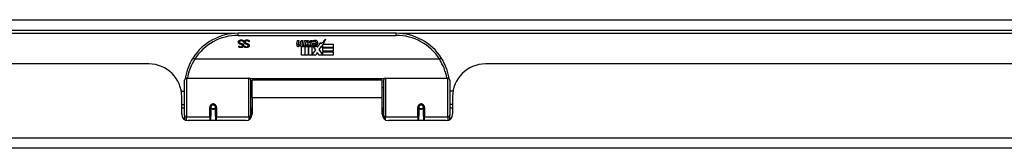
# Model space of a CAD drawing. Header units: inches. Extents: x 14 to 324, y 28 to 153.
# Tile 9 of 91: x 32.42 to 41.74, y 28.39 to 29.61. Entities that reach past the tile are written whole.
import ezdxf

# ---------------------------------------------------------------- set-up
doc = ezdxf.new("R2010")
doc.units = ezdxf.units.IN
doc.header["$MEASUREMENT"] = 0
doc.layers.add('Visible Edges(ANSI)', color=7, linetype='Continuous', lineweight=25)
doc.layers.add('Visible Tangent Edges(ANSI)', color=7, linetype='Continuous', lineweight=25)

msp = doc.modelspace()

# ---------------------------------------------------------------- linework, layer by layer
at = {"layer": 'Visible Edges(ANSI)'}
for p, q in [((13.8823, 29.5091), (73.6843, 29.5091)), ((35.9808, 29.4791), (34.4848, 29.4791)), ((34.4905, 29.3589), (34.4912, 29.3589)), ((34.4905, 29.3477), (34.4905, 29.3589)), ((34.5359, 29.3991), (34.5353, 29.3991)), ((34.5359, 29.411), (34.5359, 29.3991)), ((34.5448, 29.3589), (34.5455, 29.3589)), ((34.5448, 29.3477), (34.5448, 29.3589)), ((34.5902, 29.3991), (34.5895, 29.3991)), ((34.5902, 29.411), (34.5902, 29.3991)), ((35.0402, 29.3762), (35.0468, 29.4104)), ((35.0468, 29.4104), (35.06, 29.4104)), ((35.06, 29.4104), (35.0539, 29.3759)), ((35.0764, 29.3879), (35.0804, 29.4104)), ((35.0804, 29.4104), (35.0936, 29.4104)), ((35.0855, 29.2721), (35.0855, 29.3516)), ((35.0936, 29.4104), (35.0875, 29.3759)), ((35.1034, 29.3591), (35.1029, 29.353)), ((35.1029, 29.353), (35.1152, 29.353)), ((35.1073, 29.3654), (35.1044, 29.3654)), ((35.1065, 29.3558), (35.1073, 29.3654)), ((35.1179, 29.3558), (35.1065, 29.3558)), ((35.1103, 29.3879), (35.1143, 29.4104)), ((35.1143, 29.4104), (35.1275, 29.4104)), ((35.1152, 29.353), (35.1152, 29.2721)), ((35.1275, 29.4104), (35.1179, 29.3558)), ((35.1194, 29.353), (35.1416, 29.353)), ((35.1194, 29.2721), (35.1194, 29.353)), ((35.1236, 29.3558), (35.1479, 29.3824)), ((35.14, 29.3558), (35.1236, 29.3558)), ((35.1344, 29.4104), (35.1506, 29.4104)), ((35.1479, 29.3824), (35.1344, 29.4104)), ((35.1533, 29.3742), (35.14, 29.3558)), ((35.1416, 29.353), (35.1491, 29.3633)), ((35.1491, 29.3633), (35.1491, 29.2721)), ((35.1506, 29.4104), (35.1581, 29.3909)), ((35.1554, 29.3742), (35.1533, 29.3742)), ((35.1533, 29.3707), (35.1608, 29.353)), ((35.1533, 29.2721), (35.1533, 29.3707)), ((35.1632, 29.3558), (35.1554, 29.3742)), ((35.1581, 29.3909), (35.1605, 29.3909)), ((35.1605, 29.3909), (35.174, 29.4104)), ((35.1608, 29.353), (35.1833, 29.353)), ((35.1794, 29.3558), (35.1632, 29.3558)), ((35.1902, 29.4104), (35.1656, 29.3825)), ((35.1656, 29.3825), (35.1794, 29.3558)), ((35.174, 29.4104), (35.1902, 29.4104)), ((35.1833, 29.353), (35.1833, 29.2734)), ((35.189, 29.3867), (35.2256, 29.3867)), ((35.1956, 29.3987), (35.1956, 29.4077)), ((35.2199, 29.3224), (35.1992, 29.3522)), ((35.2241, 29.3777), (35.2001, 29.3777)), ((35.2292, 29.3603), (35.2361, 29.3488)), ((35.2361, 29.3488), (35.2675, 29.3928)), ((35.2696, 29.3545), (35.2499, 29.3264)), ((35.2675, 29.3928), (35.2695, 29.3786)), ((35.2695, 29.3786), (35.3134, 29.4248)), ((35.2715, 29.3444), (35.2696, 29.3545)), ((35.2868, 29.3738), (35.2715, 29.3444)), ((35.2868, 29.345), (35.2868, 29.3738)), ((35.3134, 29.4248), (35.2885, 29.3771)), ((35.2885, 29.3771), (35.3855, 29.3771)), ((35.3855, 29.3771), (35.3855, 29.345)), ((35.1152, 29.2721), (35.0855, 29.2721)), ((35.1491, 29.2721), (35.1194, 29.2721)), ((35.2202, 29.2721), (35.1533, 29.2721)), ((35.1833, 29.2734), (35.2199, 29.3224)), ((35.2341, 29.2983), (35.2202, 29.2721)), ((35.2517, 29.2721), (35.2341, 29.2983)), ((35.2499, 29.3264), (35.2868, 29.2728)), ((35.3855, 29.2721), (35.2517, 29.2721)), ((35.3855, 29.345), (35.2868, 29.345)), ((35.2868, 29.3405), (35.3855, 29.3405)), ((35.2868, 29.3084), (35.2868, 29.3405)), ((35.3855, 29.3084), (35.2868, 29.3084)), ((35.2868, 29.3042), (35.3855, 29.3042)), ((35.2868, 29.2728), (35.2868, 29.3042)), ((35.3855, 29.3405), (35.3855, 29.3084)), ((35.3855, 29.3042), (35.3855, 29.2721)), ((33.6398, 29.1896), (19.7248, 29.1896)), ((36.3897, 29.2335), (34.0759, 29.2335)), ((50.7408, 29.1896), (36.8258, 29.1896)), ((33.9779, 28.7045), (33.9779, 29.0344)), ((33.9976, 29.0541), (34.5871, 29.0541)), ((34.6029, 29.0384), (34.6029, 28.7007)), ((34.6173, 28.8666), (34.6173, 29.0346)), ((35.8483, 29.0346), (34.6173, 29.0346)), ((35.8483, 28.8666), (35.8483, 29.0346)), ((35.8627, 28.7007), (35.8627, 29.0384)), ((35.8785, 29.0541), (36.468, 29.0541)), ((36.4877, 29.0344), (36.4877, 28.7045)), ((33.9474, 28.9296), (33.9779, 28.9296)), ((34.6029, 28.9621), (34.6173, 28.9621)), ((35.8627, 28.9621), (35.8483, 28.9621)), ((36.5182, 28.9296), (36.4877, 28.9296)), ((33.9518, 28.7117), (33.9518, 28.8776)), ((33.9518, 28.8036), (33.9779, 28.8036)), ((34.6173, 28.8666), (34.6173, 28.7117)), ((35.8483, 28.7117), (35.8483, 28.8666)), ((36.5138, 28.8036), (36.4877, 28.8036)), ((36.5138, 28.8776), (36.5138, 28.7117)), ((33.9779, 28.7701), (33.9518, 28.7701)), ((33.9779, 28.7045), (33.9779, 28.6627)), ((34.2269, 28.782), (34.2269, 28.695)), ((34.229, 28.7796), (34.227, 28.7796)), ((34.2273, 28.7863), (34.2293, 28.7859)), ((34.2289, 28.786), (34.2289, 28.782)), ((34.2328, 28.7701), (34.2304, 28.7701)), ((34.2667, 28.7701), (34.2643, 28.7701)), ((34.2678, 28.7779), (34.2702, 28.7774)), ((34.2702, 28.695), (34.2702, 28.782)), ((34.6029, 28.7711), (34.6173, 28.7711)), ((34.6029, 28.673), (34.6029, 28.7007)), ((35.8627, 28.7711), (35.8483, 28.7711)), ((35.8627, 28.7007), (35.8627, 28.673)), ((36.1954, 28.782), (36.1954, 28.695)), ((36.1978, 28.7779), (36.1954, 28.7774)), ((36.2013, 28.7701), (36.1989, 28.7701)), ((36.2352, 28.7701), (36.2328, 28.7701)), ((36.2383, 28.7863), (36.2363, 28.7859)), ((36.2366, 28.7796), (36.2386, 28.7796)), ((36.2367, 28.782), (36.2367, 28.786)), ((36.2387, 28.695), (36.2387, 28.782)), ((36.5138, 28.7701), (36.4877, 28.7701)), ((36.4877, 28.6627), (36.4877, 28.7045)), ((34.5583, 28.6526), (34.0109, 28.6526)), ((34.2269, 28.6526), (34.2269, 28.695)), ((34.2702, 28.695), (34.2702, 28.6526)), ((36.4548, 28.6526), (35.9074, 28.6526)), ((36.1954, 28.6526), (36.1954, 28.695)), ((36.2387, 28.695), (36.2387, 28.6526)), ((73.5858, 28.3896), (13.9808, 28.3896))]:
    msp.add_line(p, q, dxfattribs=at)
at = {"layer": 'Visible Edges(ANSI)', "flags": 128}
for points in [[(34.4878, 29.395), (34.4878, 29.3957), (34.4878, 29.3964), (34.4879, 29.3971), (34.488, 29.3978), (34.4881, 29.3985), (34.4882, 29.3991), (34.4883, 29.3998), (34.4885, 29.4005), (34.4887, 29.4012), (34.4889, 29.4019), (34.4892, 29.4025), (34.4895, 29.4032), (34.4898, 29.4039), (34.4901, 29.4045), (34.4904, 29.4051), (34.4907, 29.4058), (34.4911, 29.4064), (34.4915, 29.4069), (34.4919, 29.4075), (34.4923, 29.408), (34.4928, 29.4086), (34.4932, 29.4091), (34.4937, 29.4096), (34.4942, 29.41)], [(34.5018, 29.3771), (34.5006, 29.3775), (34.4995, 29.3779), (34.4984, 29.3784), (34.4974, 29.3789), (34.4964, 29.3794), (34.4955, 29.3799), (34.4947, 29.3805), (34.4938, 29.3811), (34.4931, 29.3818), (34.4924, 29.3824), (34.4917, 29.3832), (34.4912, 29.3839), (34.4906, 29.3847), (34.4901, 29.3854), (34.4897, 29.3863), (34.4893, 29.3871), (34.4889, 29.388), (34.4886, 29.3889), (34.4884, 29.3899), (34.4881, 29.3908), (34.488, 29.3918), (34.4879, 29.3929), (34.4878, 29.3939), (34.4878, 29.395)], [(34.4912, 29.3589), (34.4918, 29.3584), (34.4924, 29.3579), (34.493, 29.3574), (34.4937, 29.357), (34.4944, 29.3565), (34.4951, 29.356), (34.4958, 29.3556), (34.4966, 29.3552), (34.4974, 29.3547), (34.4982, 29.3543), (34.499, 29.3539), (34.4999, 29.3535), (34.5008, 29.3532), (34.5017, 29.3528), (34.5026, 29.3525), (34.5035, 29.3523), (34.5044, 29.352), (34.5053, 29.3518), (34.5062, 29.3516), (34.5072, 29.3515), (34.5081, 29.3514), (34.509, 29.3513), (34.51, 29.3513), (34.511, 29.3512)], [(34.4942, 29.41), (34.4948, 29.4106), (34.4954, 29.411), (34.496, 29.4115), (34.4966, 29.412), (34.4972, 29.4124), (34.4978, 29.4128), (34.4985, 29.4132), (34.4991, 29.4135), (34.4998, 29.4139), (34.5005, 29.4142), (34.5012, 29.4145), (34.5019, 29.4148), (34.5026, 29.4151), (34.5034, 29.4153), (34.5042, 29.4155), (34.505, 29.4157), (34.5059, 29.4159), (34.5067, 29.4161), (34.5077, 29.4162), (34.5086, 29.4163), (34.5096, 29.4164), (34.5106, 29.4164), (34.5116, 29.4165), (34.5127, 29.4165)], [(34.5134, 29.4083), (34.5121, 29.4083), (34.5109, 29.4082), (34.5097, 29.4081), (34.5086, 29.408), (34.5075, 29.4078), (34.5065, 29.4075), (34.5056, 29.4072), (34.5047, 29.4069), (34.5038, 29.4065), (34.503, 29.4061), (34.5023, 29.4056), (34.5016, 29.4051), (34.5009, 29.4045), (34.5004, 29.4039), (34.4998, 29.4033), (34.4994, 29.4027), (34.4989, 29.402), (34.4986, 29.4013), (34.4983, 29.4006), (34.498, 29.3998), (34.4978, 29.399), (34.4977, 29.3982), (34.4976, 29.3974), (34.4976, 29.3965)], [(34.4976, 29.3965), (34.4976, 29.3958), (34.4976, 29.3951), (34.4977, 29.3945), (34.4978, 29.3938), (34.498, 29.3932), (34.4981, 29.3926), (34.4983, 29.3921), (34.4985, 29.3915), (34.4988, 29.391), (34.499, 29.3905), (34.4993, 29.3901), (34.4997, 29.3896), (34.5, 29.3892), (34.5004, 29.3888), (34.5009, 29.3884), (34.5014, 29.388), (34.5019, 29.3876), (34.5024, 29.3873), (34.503, 29.387), (34.5036, 29.3867), (34.5042, 29.3864), (34.5049, 29.3861), (34.5056, 29.3859), (34.5063, 29.3856)], [(34.5164, 29.3734), (34.5159, 29.3735), (34.5153, 29.3737), (34.5148, 29.3738), (34.5142, 29.374), (34.5136, 29.3741), (34.513, 29.3743), (34.5124, 29.3744), (34.5118, 29.3746), (34.5111, 29.3747), (34.5105, 29.3749), (34.5098, 29.3751), (34.509, 29.3752), (34.5083, 29.3754), (34.5076, 29.3756), (34.507, 29.3758), (34.5063, 29.3759), (34.5057, 29.3761), (34.5051, 29.3762), (34.5045, 29.3764), (34.5039, 29.3765), (34.5034, 29.3767), (34.5028, 29.3768), (34.5023, 29.377), (34.5018, 29.3771)], [(34.5063, 29.3856), (34.5069, 29.3855), (34.5074, 29.3853), (34.5079, 29.3852), (34.5084, 29.3851), (34.5089, 29.3849), (34.5095, 29.3848), (34.5099, 29.3847), (34.5104, 29.3845), (34.5109, 29.3844), (34.5114, 29.3843), (34.5119, 29.3842), (34.5123, 29.3841), (34.5128, 29.384), (34.5133, 29.3839), (34.5138, 29.3837), (34.5143, 29.3836), (34.5148, 29.3835), (34.5154, 29.3834), (34.516, 29.3832), (34.5166, 29.3831), (34.5172, 29.3829), (34.5178, 29.3828), (34.5185, 29.3826), (34.5191, 29.3824)], [(34.511, 29.3512), (34.512, 29.3513), (34.5131, 29.3513), (34.5141, 29.3514), (34.5151, 29.3516), (34.516, 29.3518), (34.5169, 29.352), (34.5178, 29.3523), (34.5186, 29.3526), (34.5194, 29.353), (34.5201, 29.3534), (34.5209, 29.3538), (34.5216, 29.3543), (34.5222, 29.3548), (34.5228, 29.3554), (34.5233, 29.356), (34.5238, 29.3566), (34.5242, 29.3572), (34.5246, 29.3579), (34.5249, 29.3586), (34.5252, 29.3593), (34.5254, 29.36), (34.5255, 29.3608), (34.5256, 29.3616), (34.5256, 29.3624)], [(34.5354, 29.3634), (34.5354, 29.3619), (34.5352, 29.3606), (34.535, 29.3592), (34.5347, 29.3579), (34.5343, 29.3567), (34.5338, 29.3554), (34.5331, 29.3543), (34.5324, 29.3531), (34.5317, 29.352), (34.5308, 29.3509), (34.5298, 29.3499), (34.5287, 29.3489), (34.5276, 29.348), (34.5264, 29.3471), (34.5251, 29.3464), (34.5238, 29.3457), (34.5225, 29.3451), (34.5211, 29.3445), (34.5196, 29.3441), (34.5181, 29.3437), (34.5166, 29.3434), (34.515, 29.3432), (34.5133, 29.3431), (34.5116, 29.3431)], [(34.5127, 29.4165), (34.514, 29.4165), (34.5152, 29.4164), (34.5164, 29.4164), (34.5176, 29.4163), (34.5187, 29.4162), (34.5198, 29.4161), (34.5209, 29.4159), (34.5219, 29.4158), (34.5229, 29.4156), (34.5239, 29.4154), (34.5249, 29.4151), (34.5258, 29.4149), (34.5267, 29.4146), (34.5276, 29.4143), (34.5284, 29.414), (34.5293, 29.4137), (34.5302, 29.4134), (34.531, 29.4131), (34.5319, 29.4128), (34.5327, 29.4124), (34.5335, 29.4121), (34.5343, 29.4117), (34.5351, 29.4113), (34.5359, 29.411)], [(34.5353, 29.3991), (34.5345, 29.3998), (34.5337, 29.4005), (34.5329, 29.4012), (34.532, 29.4018), (34.5312, 29.4024), (34.5303, 29.403), (34.5294, 29.4036), (34.5285, 29.4041), (34.5276, 29.4046), (34.5266, 29.4051), (34.5257, 29.4055), (34.5247, 29.4059), (34.5237, 29.4063), (34.5228, 29.4066), (34.5218, 29.407), (34.5208, 29.4073), (34.5199, 29.4075), (34.5189, 29.4077), (34.518, 29.4079), (34.5171, 29.4081), (34.5161, 29.4082), (34.5152, 29.4083), (34.5143, 29.4083), (34.5134, 29.4083)], [(34.5256, 29.3624), (34.5256, 29.3631), (34.5255, 29.3638), (34.5255, 29.3645), (34.5253, 29.3652), (34.5252, 29.3658), (34.525, 29.3664), (34.5248, 29.367), (34.5246, 29.3675), (34.5243, 29.3681), (34.524, 29.3686), (34.5236, 29.3691), (34.5232, 29.3695), (34.5228, 29.37), (34.5224, 29.3704), (34.5219, 29.3708), (34.5214, 29.3711), (34.5209, 29.3715), (34.5203, 29.3718), (34.5197, 29.3721), (34.5191, 29.3724), (34.5185, 29.3727), (34.5178, 29.373), (34.5171, 29.3732), (34.5164, 29.3734)], [(34.5191, 29.3824), (34.5197, 29.3823), (34.5203, 29.3821), (34.5209, 29.3819), (34.5215, 29.3817), (34.5221, 29.3815), (34.5226, 29.3813), (34.5231, 29.3811), (34.5237, 29.3809), (34.5242, 29.3807), (34.5247, 29.3805), (34.5252, 29.3802), (34.5257, 29.38), (34.5262, 29.3797), (34.5266, 29.3795), (34.5271, 29.3792), (34.5276, 29.3789), (34.528, 29.3786), (34.5284, 29.3783), (34.5289, 29.378), (34.5293, 29.3776), (34.5297, 29.3773), (34.5301, 29.3769), (34.5305, 29.3765), (34.5308, 29.3762)], [(34.5308, 29.3762), (34.5312, 29.3758), (34.5315, 29.3754), (34.5319, 29.3749), (34.5322, 29.3745), (34.5325, 29.3741), (34.5328, 29.3736), (34.5331, 29.3731), (34.5333, 29.3727), (34.5336, 29.3722), (34.5338, 29.3717), (34.534, 29.3712), (34.5342, 29.3707), (34.5344, 29.3701), (34.5346, 29.3696), (34.5348, 29.369), (34.5349, 29.3684), (34.535, 29.3678), (34.5351, 29.3672), (34.5352, 29.3666), (34.5353, 29.366), (34.5354, 29.3654), (34.5354, 29.3647), (34.5354, 29.364), (34.5354, 29.3634)], [(34.542, 29.395), (34.542, 29.3957), (34.5421, 29.3964), (34.5421, 29.3971), (34.5422, 29.3978), (34.5423, 29.3985), (34.5425, 29.3991), (34.5426, 29.3998), (34.5428, 29.4005), (34.543, 29.4012), (34.5432, 29.4019), (34.5435, 29.4025), (34.5437, 29.4032), (34.544, 29.4039), (34.5443, 29.4045), (34.5447, 29.4051), (34.545, 29.4058), (34.5454, 29.4064), (34.5458, 29.4069), (34.5462, 29.4075), (34.5466, 29.408), (34.547, 29.4086), (34.5475, 29.4091), (34.548, 29.4096), (34.5485, 29.41)], [(34.5561, 29.3771), (34.5549, 29.3775), (34.5538, 29.3779), (34.5527, 29.3784), (34.5517, 29.3789), (34.5507, 29.3794), (34.5498, 29.3799), (34.5489, 29.3805), (34.5481, 29.3811), (34.5474, 29.3818), (34.5467, 29.3824), (34.546, 29.3832), (34.5454, 29.3839), (34.5449, 29.3847), (34.5444, 29.3854), (34.5439, 29.3863), (34.5435, 29.3871), (34.5432, 29.388), (34.5429, 29.3889), (34.5426, 29.3899), (34.5424, 29.3908), (34.5422, 29.3918), (34.5421, 29.3929), (34.5421, 29.3939), (34.542, 29.395)], [(34.5455, 29.3589), (34.5461, 29.3584), (34.5467, 29.3579), (34.5473, 29.3574), (34.548, 29.357), (34.5486, 29.3565), (34.5493, 29.356), (34.5501, 29.3556), (34.5508, 29.3552), (34.5516, 29.3547), (34.5524, 29.3543), (34.5533, 29.3539), (34.5542, 29.3535), (34.555, 29.3532), (34.5559, 29.3528), (34.5568, 29.3525), (34.5577, 29.3523), (34.5586, 29.352), (34.5596, 29.3518), (34.5605, 29.3516), (34.5614, 29.3515), (34.5624, 29.3514), (34.5633, 29.3513), (34.5643, 29.3513), (34.5652, 29.3512)], [(34.5485, 29.41), (34.549, 29.4106), (34.5496, 29.411), (34.5502, 29.4115), (34.5508, 29.412), (34.5515, 29.4124), (34.5521, 29.4128), (34.5527, 29.4132), (34.5534, 29.4135), (34.5541, 29.4139), (34.5548, 29.4142), (34.5555, 29.4145), (34.5562, 29.4148), (34.5569, 29.4151), (34.5577, 29.4153), (34.5585, 29.4155), (34.5593, 29.4157), (34.5601, 29.4159), (34.561, 29.4161), (34.5619, 29.4162), (34.5629, 29.4163), (34.5639, 29.4164), (34.5649, 29.4164), (34.5659, 29.4165), (34.567, 29.4165)], [(34.5676, 29.4083), (34.5664, 29.4083), (34.5652, 29.4082), (34.564, 29.4081), (34.5629, 29.408), (34.5618, 29.4078), (34.5608, 29.4075), (34.5598, 29.4072), (34.5589, 29.4069), (34.5581, 29.4065), (34.5573, 29.4061), (34.5565, 29.4056), (34.5558, 29.4051), (34.5552, 29.4045), (34.5546, 29.4039), (34.5541, 29.4033), (34.5536, 29.4027), (34.5532, 29.402), (34.5529, 29.4013), (34.5525, 29.4006), (34.5523, 29.3998), (34.5521, 29.399), (34.552, 29.3982), (34.5519, 29.3974), (34.5519, 29.3965)], [(34.5519, 29.3965), (34.5519, 29.3958), (34.5519, 29.3951), (34.552, 29.3945), (34.5521, 29.3938), (34.5522, 29.3932), (34.5524, 29.3926), (34.5526, 29.3921), (34.5528, 29.3915), (34.553, 29.391), (34.5533, 29.3905), (34.5536, 29.3901), (34.554, 29.3896), (34.5543, 29.3892), (34.5547, 29.3888), (34.5552, 29.3884), (34.5556, 29.388), (34.5561, 29.3876), (34.5567, 29.3873), (34.5572, 29.387), (34.5578, 29.3867), (34.5585, 29.3864), (34.5591, 29.3861), (34.5598, 29.3859), (34.5606, 29.3856)], [(34.5706, 29.3734), (34.5701, 29.3735), (34.5696, 29.3737), (34.5691, 29.3738), (34.5685, 29.374), (34.5679, 29.3741), (34.5673, 29.3743), (34.5667, 29.3744), (34.5661, 29.3746), (34.5654, 29.3747), (34.5647, 29.3749), (34.564, 29.3751), (34.5633, 29.3752), (34.5626, 29.3754), (34.5619, 29.3756), (34.5612, 29.3758), (34.5606, 29.3759), (34.56, 29.3761), (34.5593, 29.3762), (34.5588, 29.3764), (34.5582, 29.3765), (34.5576, 29.3767), (34.5571, 29.3768), (34.5566, 29.377), (34.5561, 29.3771)], [(34.5606, 29.3856), (34.5611, 29.3855), (34.5617, 29.3853), (34.5622, 29.3852), (34.5627, 29.3851), (34.5632, 29.3849), (34.5637, 29.3848), (34.5642, 29.3847), (34.5647, 29.3845), (34.5652, 29.3844), (34.5657, 29.3843), (34.5661, 29.3842), (34.5666, 29.3841), (34.5671, 29.384), (34.5675, 29.3839), (34.568, 29.3837), (34.5686, 29.3836), (34.5691, 29.3835), (34.5697, 29.3834), (34.5702, 29.3832), (34.5708, 29.3831), (34.5714, 29.3829), (34.5721, 29.3828), (34.5727, 29.3826), (34.5734, 29.3824)], [(34.5652, 29.3512), (34.5663, 29.3513), (34.5673, 29.3513), (34.5684, 29.3514), (34.5693, 29.3516), (34.5703, 29.3518), (34.5712, 29.352), (34.572, 29.3523), (34.5729, 29.3526), (34.5737, 29.353), (34.5744, 29.3534), (34.5751, 29.3538), (34.5758, 29.3543), (34.5765, 29.3548), (34.5771, 29.3554), (34.5776, 29.356), (34.5781, 29.3566), (34.5785, 29.3572), (34.5789, 29.3579), (34.5792, 29.3586), (34.5794, 29.3593), (34.5796, 29.36), (34.5798, 29.3608), (34.5799, 29.3616), (34.5799, 29.3624)], [(34.5897, 29.3634), (34.5897, 29.3619), (34.5895, 29.3606), (34.5893, 29.3592), (34.589, 29.3579), (34.5885, 29.3567), (34.588, 29.3554), (34.5874, 29.3543), (34.5867, 29.3531), (34.5859, 29.352), (34.585, 29.3509), (34.5841, 29.3499), (34.583, 29.3489), (34.5818, 29.348), (34.5806, 29.3471), (34.5794, 29.3464), (34.5781, 29.3457), (34.5767, 29.3451), (34.5753, 29.3445), (34.5739, 29.3441), (34.5724, 29.3437), (34.5708, 29.3434), (34.5692, 29.3432), (34.5676, 29.3431), (34.5659, 29.3431)], [(34.567, 29.4165), (34.5682, 29.4165), (34.5695, 29.4164), (34.5707, 29.4164), (34.5718, 29.4163), (34.573, 29.4162), (34.5741, 29.4161), (34.5752, 29.4159), (34.5762, 29.4158), (34.5772, 29.4156), (34.5782, 29.4154), (34.5791, 29.4151), (34.5801, 29.4149), (34.5809, 29.4146), (34.5818, 29.4143), (34.5827, 29.414), (34.5836, 29.4137), (34.5844, 29.4134), (34.5853, 29.4131), (34.5861, 29.4128), (34.587, 29.4124), (34.5878, 29.4121), (34.5886, 29.4117), (34.5894, 29.4113), (34.5902, 29.411)], [(34.5895, 29.3991), (34.5887, 29.3998), (34.5879, 29.4005), (34.5871, 29.4012), (34.5863, 29.4018), (34.5854, 29.4024), (34.5846, 29.403), (34.5837, 29.4036), (34.5828, 29.4041), (34.5819, 29.4046), (34.5809, 29.4051), (34.58, 29.4055), (34.579, 29.4059), (34.578, 29.4063), (34.577, 29.4066), (34.5761, 29.407), (34.5751, 29.4073), (34.5742, 29.4075), (34.5732, 29.4077), (34.5723, 29.4079), (34.5713, 29.4081), (34.5704, 29.4082), (34.5695, 29.4083), (34.5686, 29.4083), (34.5676, 29.4083)], [(34.5799, 29.3624), (34.5799, 29.3631), (34.5798, 29.3638), (34.5797, 29.3645), (34.5796, 29.3652), (34.5795, 29.3658), (34.5793, 29.3664), (34.5791, 29.367), (34.5788, 29.3675), (34.5785, 29.3681), (34.5782, 29.3686), (34.5779, 29.3691), (34.5775, 29.3695), (34.5771, 29.37), (34.5766, 29.3704), (34.5762, 29.3708), (34.5757, 29.3711), (34.5751, 29.3715), (34.5746, 29.3718), (34.574, 29.3721), (34.5734, 29.3724), (34.5727, 29.3727), (34.5721, 29.373), (34.5714, 29.3732), (34.5706, 29.3734)], [(34.5734, 29.3824), (34.574, 29.3823), (34.5746, 29.3821), (34.5752, 29.3819), (34.5758, 29.3817), (34.5763, 29.3815), (34.5769, 29.3813), (34.5774, 29.3811), (34.5779, 29.3809), (34.5785, 29.3807), (34.579, 29.3805), (34.5795, 29.3802), (34.58, 29.38), (34.5804, 29.3797), (34.5809, 29.3795), (34.5814, 29.3792), (34.5818, 29.3789), (34.5823, 29.3786), (34.5827, 29.3783), (34.5831, 29.378), (34.5835, 29.3776), (34.5839, 29.3773), (34.5843, 29.3769), (34.5847, 29.3765), (34.5851, 29.3762)], [(34.5851, 29.3762), (34.5855, 29.3758), (34.5858, 29.3754), (34.5861, 29.3749), (34.5865, 29.3745), (34.5868, 29.3741), (34.587, 29.3736), (34.5873, 29.3731), (34.5876, 29.3727), (34.5878, 29.3722), (34.5881, 29.3717), (34.5883, 29.3712), (34.5885, 29.3707), (34.5887, 29.3701), (34.5889, 29.3696), (34.589, 29.369), (34.5892, 29.3684), (34.5893, 29.3678), (34.5894, 29.3672), (34.5895, 29.3666), (34.5896, 29.366), (34.5896, 29.3654), (34.5897, 29.3647), (34.5897, 29.364), (34.5897, 29.3634)], [(34.5116, 29.3431), (34.5106, 29.3431), (34.5096, 29.3431), (34.5087, 29.3432), (34.5077, 29.3432), (34.5067, 29.3433), (34.5058, 29.3434), (34.5049, 29.3435), (34.5039, 29.3436), (34.503, 29.3437), (34.5021, 29.3439), (34.5012, 29.3441), (34.5003, 29.3443), (34.4995, 29.3445), (34.4986, 29.3447), (34.4977, 29.3449), (34.4969, 29.3452), (34.4961, 29.3454), (34.4952, 29.3457), (34.4944, 29.346), (34.4936, 29.3463), (34.4928, 29.3466), (34.4921, 29.347), (34.4913, 29.3473), (34.4905, 29.3477)], [(34.5659, 29.3431), (34.5649, 29.3431), (34.5639, 29.3431), (34.5629, 29.3432), (34.562, 29.3432), (34.561, 29.3433), (34.5601, 29.3434), (34.5591, 29.3435), (34.5582, 29.3436), (34.5573, 29.3437), (34.5564, 29.3439), (34.5555, 29.3441), (34.5546, 29.3443), (34.5537, 29.3445), (34.5529, 29.3447), (34.552, 29.3449), (34.5512, 29.3452), (34.5503, 29.3454), (34.5495, 29.3457), (34.5487, 29.346), (34.5479, 29.3463), (34.5471, 29.3466), (34.5463, 29.347), (34.5456, 29.3473), (34.5448, 29.3477)], [(34.0582, 29.246), (34.0581, 29.2459), (34.0582, 29.2457), (34.0583, 29.2455), (34.0585, 29.2453), (34.0588, 29.245), (34.0591, 29.2447), (34.0595, 29.2443), (34.0599, 29.2439), (34.0605, 29.2435), (34.061, 29.243), (34.0617, 29.2425), (34.0624, 29.2419), (34.0631, 29.2414), (34.0639, 29.2408), (34.0648, 29.2401), (34.0657, 29.2395), (34.0666, 29.2389), (34.0676, 29.2382), (34.0686, 29.2375), (34.0696, 29.2368), (34.0706, 29.2361), (34.0717, 29.2354), (34.0728, 29.2347), (34.0739, 29.234)], [(34.0759, 29.2335), (34.0758, 29.2335), (34.0757, 29.2335), (34.0756, 29.2335), (34.0756, 29.2335), (34.0755, 29.2335), (34.0754, 29.2335), (34.0753, 29.2335), (34.0752, 29.2335), (34.0751, 29.2335), (34.075, 29.2336), (34.0749, 29.2336), (34.0748, 29.2336), (34.0748, 29.2336), (34.0747, 29.2336), (34.0746, 29.2337), (34.0745, 29.2337), (34.0744, 29.2337), (34.0743, 29.2338), (34.0743, 29.2338), (34.0742, 29.2338), (34.0741, 29.2339), (34.074, 29.2339), (34.0739, 29.234), (34.0739, 29.234)], [(36.3917, 29.234), (36.3917, 29.234), (36.3916, 29.2339), (36.3915, 29.2339), (36.3914, 29.2338), (36.3914, 29.2338), (36.3913, 29.2338), (36.3912, 29.2337), (36.3911, 29.2337), (36.391, 29.2337), (36.3909, 29.2336), (36.3909, 29.2336), (36.3908, 29.2336), (36.3907, 29.2336), (36.3906, 29.2336), (36.3905, 29.2335), (36.3904, 29.2335), (36.3903, 29.2335), (36.3902, 29.2335), (36.3901, 29.2335), (36.3901, 29.2335), (36.39, 29.2335), (36.3899, 29.2335), (36.3898, 29.2335), (36.3897, 29.2335)], [(36.4075, 29.246), (36.4075, 29.2459), (36.4074, 29.2457), (36.4073, 29.2455), (36.4071, 29.2453), (36.4069, 29.245), (36.4065, 29.2447), (36.4061, 29.2443), (36.4057, 29.2439), (36.4051, 29.2435), (36.4046, 29.243), (36.4039, 29.2425), (36.4032, 29.2419), (36.4025, 29.2414), (36.4017, 29.2408), (36.4008, 29.2401), (36.3999, 29.2395), (36.399, 29.2389), (36.398, 29.2382), (36.397, 29.2375), (36.396, 29.2368), (36.395, 29.2361), (36.3939, 29.2354), (36.3928, 29.2347), (36.3917, 29.234)], [(33.9844, 29.0533), (33.9844, 29.0531), (33.9843, 29.0529), (33.9843, 29.0527), (33.9843, 29.0525), (33.9842, 29.0523), (33.9842, 29.0521), (33.9842, 29.0519), (33.9841, 29.0517), (33.9841, 29.0515), (33.9841, 29.0513), (33.984, 29.0511), (33.984, 29.0509), (33.984, 29.0506), (33.984, 29.0504), (33.9839, 29.0502), (33.9839, 29.05), (33.9839, 29.0498), (33.9838, 29.0496), (33.9838, 29.0494), (33.9838, 29.0492), (33.9837, 29.049), (33.9837, 29.0488), (33.9837, 29.0486), (33.9836, 29.0483)], [(36.482, 29.0483), (36.4819, 29.0486), (36.4819, 29.0488), (36.4819, 29.049), (36.4819, 29.0492), (36.4818, 29.0494), (36.4818, 29.0496), (36.4818, 29.0498), (36.4817, 29.05), (36.4817, 29.0502), (36.4817, 29.0504), (36.4816, 29.0506), (36.4816, 29.0509), (36.4816, 29.0511), (36.4815, 29.0513), (36.4815, 29.0515), (36.4815, 29.0517), (36.4814, 29.0519), (36.4814, 29.0521), (36.4814, 29.0523), (36.4813, 29.0525), (36.4813, 29.0527), (36.4813, 29.0529), (36.4812, 29.0531), (36.4812, 29.0533)], [(34.2269, 28.782), (34.2271, 28.7846), (34.2275, 28.7872), (34.2284, 28.7898), (34.2295, 28.7923), (34.231, 28.7947), (34.2328, 28.7969), (34.2349, 28.7988), (34.2373, 28.8005), (34.2399, 28.8018), (34.2427, 28.8028), (34.2456, 28.8034), (34.2486, 28.8036), (34.2515, 28.8034), (34.2544, 28.8028), (34.2572, 28.8018), (34.2598, 28.8004), (34.2622, 28.7988), (34.2643, 28.7968), (34.2661, 28.7947), (34.2676, 28.7923), (34.2687, 28.7898), (34.2695, 28.7872), (34.27, 28.7846), (34.2702, 28.782)], [(36.1954, 28.782), (36.1956, 28.7846), (36.1961, 28.7872), (36.1969, 28.7898), (36.198, 28.7923), (36.1995, 28.7947), (36.2013, 28.7969), (36.2035, 28.7988), (36.2058, 28.8005), (36.2085, 28.8018), (36.2112, 28.8028), (36.2141, 28.8034), (36.2171, 28.8036), (36.22, 28.8034), (36.2229, 28.8028), (36.2257, 28.8018), (36.2283, 28.8004), (36.2307, 28.7988), (36.2328, 28.7968), (36.2346, 28.7947), (36.2361, 28.7923), (36.2372, 28.7898), (36.238, 28.7872), (36.2385, 28.7846), (36.2387, 28.782)], [(34.6168, 28.7336), (34.6168, 28.7336), (34.6168, 28.7337), (34.6168, 28.7338), (34.6169, 28.7338), (34.6169, 28.7339), (34.6169, 28.7339), (34.6169, 28.734), (34.617, 28.734), (34.617, 28.7341), (34.617, 28.7341), (34.617, 28.7342), (34.617, 28.7342), (34.6171, 28.7343), (34.6171, 28.7344), (34.6171, 28.7344), (34.6171, 28.7345), (34.6172, 28.7345), (34.6172, 28.7346), (34.6172, 28.7346), (34.6172, 28.7347), (34.6172, 28.7347), (34.6173, 28.7348), (34.6173, 28.7348), (34.6173, 28.7349)], [(35.8483, 28.7349), (35.8483, 28.7348), (35.8483, 28.7348), (35.8484, 28.7347), (35.8484, 28.7347), (35.8484, 28.7346), (35.8484, 28.7346), (35.8485, 28.7345), (35.8485, 28.7345), (35.8485, 28.7344), (35.8485, 28.7344), (35.8485, 28.7343), (35.8486, 28.7343), (35.8486, 28.7342), (35.8486, 28.7341), (35.8486, 28.7341), (35.8487, 28.734), (35.8487, 28.734), (35.8487, 28.7339), (35.8487, 28.7339), (35.8487, 28.7338), (35.8488, 28.7338), (35.8488, 28.7337), (35.8488, 28.7337), (35.8488, 28.7336)]]:
    msp.add_lwpolyline(points, dxfattribs=at)
at = {"layer": 'Visible Edges(ANSI)'}
for centre in [(34.2486, 28.782), (36.2171, 28.782)]:
    msp.add_circle(centre, 0.0197, dxfattribs=at)
for centre, radius, start, end in [((34.4848, 28.9722), 0.5069, 90, 147.31425), ((35.9808, 28.9722), 0.5069, 32.68575, 90), ((35.0684, 29.3707), 0.0288, 169, 198.47479), ((35.0511, 29.3649), 0.0105, 198.47479, 269.6788), ((35.0511, 29.3789), 0.0246, 269.6788, 333.95078), ((35.066, 29.3738), 0.0123, 169.9922, 203.54875), ((35.0603, 29.3713), 0.006, 203.54875, 276.10268), ((35.0596, 29.3779), 0.0126, 276.10268, 327.60833), ((35.0305, 29.3954), 0.0465, 328.55841, 350.82565), ((35.1019, 29.37), 0.0288, 183.6169, 196.9928), ((35.0841, 29.3645), 0.0101, 196.9928, 269.47765), ((35.0842, 29.3784), 0.024, 269.47765, 327.41137), ((35.086, 29.3756), 0.024, 268.79525, 316.5849), ((35.0996, 29.3738), 0.0123, 170, 203.55712), ((35.0939, 29.3713), 0.006, 203.55712, 276.03001), ((35.0932, 29.3779), 0.0126, 276.03001, 327.59924), ((35.0645, 29.396), 0.0465, 327.59924, 350), ((35.2148, 29.3753), 0.0282, 156.15553, 203.84447), ((35.2029, 29.3701), 0.0152, 203.84447, 265.08017), ((35.2137, 29.3498), 0.0607, 81.56052, 107.33425), ((35.2074, 29.3704), 0.0307, 64.67838, 112.56091), ((35.2085, 29.3732), 0.00955, 151.45471, 231.16516), ((35.2066, 29.3844), 0.033, 257.07905, 313.17854), ((35.2066, 29.3844), 0.0299, 260.40854, 314.16843), ((35.2094, 29.3743), 0.0109, 231.16516, 289.37968), ((35.2074, 29.3798), 0.0168, 289.37968, 352.99755), ((35.2164, 29.3895), 0.0096, 343.52609, 64.67838), ((35.2197, 29.3903), 0.0197, 356.56465, 81.56052), ((35.1997, 29.3915), 0.0398, 314.16843, 356.56465), ((33.6398, 28.8776), 0.312, 0, 90), ((34.4848, 28.9722), 0.5069, 147.31425, 170.79319), ((35.9808, 28.9722), 0.5069, 9.20681, 32.68575), ((36.8258, 28.8776), 0.312, 90, 180), ((33.9976, 29.0344), 0.0197, 90, 180), ((34.5871, 29.0384), 0.0157, 0, 90), ((35.8785, 29.0384), 0.0157, 90, 180), ((36.468, 29.0344), 0.0197, 0, 90), ((34.0109, 28.7117), 0.0591, 180, 270), ((34.2486, 28.782), 0.0217, 180, 348.1708), ((34.5583, 28.7117), 0.0591, 270, 0), ((35.9074, 28.7117), 0.0591, 180, 270), ((36.2171, 28.782), 0.0217, 191.8292, 0), ((36.4548, 28.7117), 0.0591, 270, 0)]:
    msp.add_arc(centre, radius, start, end, dxfattribs=at)
at = {"layer": 'Visible Tangent Edges(ANSI)'}
for p, q in [((13.8823, 29.6081), (72.9172, 29.6081)), ((34.4529, 29.4781), (18.9117, 29.4781)), ((34.4848, 29.4594), (34.4848, 29.4791)), ((34.4848, 29.4594), (35.9808, 29.4594)), ((35.9808, 29.4594), (35.9808, 29.4791)), ((51.5539, 29.4781), (36.0127, 29.4781)), ((33.9976, 29.0541), (33.9976, 28.6855)), ((34.5871, 28.6855), (34.5871, 29.0541)), ((35.865, 29.0465), (34.6007, 29.0465)), ((35.8785, 29.0541), (35.8785, 28.6855)), ((36.468, 28.6855), (36.468, 29.0541)), ((35.8483, 28.8666), (34.6173, 28.8666)), ((34.2171, 28.6855), (34.2171, 28.7773)), ((34.28, 28.7773), (34.28, 28.6855)), ((36.1856, 28.6855), (36.1856, 28.7773)), ((36.2486, 28.7773), (36.2486, 28.6855)), ((33.9976, 28.6541), (33.9976, 28.6855)), ((34.2171, 28.6855), (33.9976, 28.6855)), ((34.2171, 28.6855), (34.2171, 28.6526)), ((34.5871, 28.6855), (34.28, 28.6855)), ((34.28, 28.6526), (34.28, 28.6855)), ((34.5871, 28.6855), (34.5871, 28.6602)), ((36.1856, 28.6855), (35.8785, 28.6855)), ((35.8785, 28.6602), (35.8785, 28.6855)), ((36.1856, 28.6855), (36.1856, 28.6526)), ((36.468, 28.6855), (36.2486, 28.6855)), ((36.2486, 28.6526), (36.2486, 28.6855)), ((36.468, 28.6855), (36.468, 28.6541)), ((13.9808, 28.4886), (73.5858, 28.4886))]:
    msp.add_line(p, q, dxfattribs=at)
at = {"layer": 'Visible Tangent Edges(ANSI)', "flags": 128}
for points in [[(34.28, 28.7773), (34.2798, 28.7813), (34.2791, 28.7853), (34.2779, 28.7893), (34.2762, 28.7931), (34.2741, 28.7967), (34.2715, 28.8001), (34.2684, 28.8031), (34.2649, 28.8056), (34.2611, 28.8077), (34.2571, 28.8092), (34.2529, 28.8102), (34.2486, 28.8105), (34.2443, 28.8102), (34.2401, 28.8093), (34.236, 28.8078), (34.2322, 28.8057), (34.2288, 28.8031), (34.2257, 28.8001), (34.2231, 28.7968), (34.2209, 28.7931), (34.2192, 28.7893), (34.218, 28.7853), (34.2173, 28.7813), (34.2171, 28.7773)], [(36.2486, 28.7773), (36.2483, 28.7813), (36.2476, 28.7853), (36.2464, 28.7893), (36.2447, 28.7931), (36.2426, 28.7967), (36.24, 28.8001), (36.2369, 28.8031), (36.2334, 28.8056), (36.2296, 28.8077), (36.2256, 28.8092), (36.2214, 28.8102), (36.2171, 28.8105), (36.2128, 28.8102), (36.2086, 28.8093), (36.2045, 28.8078), (36.2007, 28.8057), (36.1973, 28.8031), (36.1942, 28.8001), (36.1916, 28.7968), (36.1894, 28.7931), (36.1877, 28.7893), (36.1865, 28.7853), (36.1858, 28.7813), (36.1856, 28.7773)], [(34.6165, 28.7711), (34.6159, 28.7688), (34.6153, 28.7664), (34.6147, 28.764), (34.6141, 28.7616), (34.6136, 28.7592), (34.6131, 28.7568), (34.6125, 28.7544), (34.612, 28.752), (34.6115, 28.7496), (34.611, 28.7472), (34.6106, 28.7448), (34.6101, 28.7423), (34.6097, 28.7399), (34.6093, 28.7375), (34.6088, 28.735), (34.6084, 28.7326), (34.6081, 28.7301), (34.6077, 28.7277), (34.6073, 28.7252), (34.607, 28.7228), (34.6067, 28.7203), (34.6064, 28.7178), (34.6061, 28.7154), (34.6058, 28.7129)], [(35.8598, 28.7129), (35.8595, 28.7154), (35.8592, 28.7179), (35.8589, 28.7203), (35.8586, 28.7228), (35.8583, 28.7253), (35.8579, 28.7277), (35.8575, 28.7302), (35.8572, 28.7326), (35.8568, 28.7351), (35.8564, 28.7375), (35.8559, 28.7399), (35.8555, 28.7424), (35.855, 28.7448), (35.8546, 28.7472), (35.8541, 28.7496), (35.8536, 28.752), (35.8531, 28.7544), (35.8526, 28.7568), (35.852, 28.7592), (35.8515, 28.7616), (35.8509, 28.764), (35.8503, 28.7664), (35.8497, 28.7688), (35.8491, 28.7711)]]:
    msp.add_lwpolyline(points, dxfattribs=at)
at = {"layer": 'Visible Tangent Edges(ANSI)'}
for centre, start, end in [((34.4848, 28.9722), 90, 147.50115), ((35.9808, 28.9722), 32.49885, 90), ((34.4848, 28.9685), 147.05524, 169.87773), ((35.9808, 28.9685), 10.12227, 32.94476)]:
    msp.add_arc(centre, 0.4872, start, end, dxfattribs=at)
for centre, major_axis, ratio, start_param, end_param in [((34.0038, 29.0502), (-0.0194, 0.0031), 0.187438, 0, 0.544489), ((36.4618, 29.0502), (0.0194, 0.0031), 0.187438, 5.738696, 6.283185), ((33.9976, 28.7045), (-0.0197, 0), 0.965926, 0, 1.570796), ((34.2171, 28.782), (0.00984, 0), 0.476565, 4.712389, 6.283185), ((34.28, 28.782), (-0.00984, 0), 0.476565, 0, 1.570796), ((34.5871, 28.7007), (0.0157, 0), 0.965926, 4.712389, 6.283185), ((35.8785, 28.7007), (-0.0157, 0), 0.965926, 0, 1.570796), ((36.1856, 28.782), (0.00984, 0), 0.476565, 4.712389, 6.283185), ((36.2486, 28.782), (-0.00984, 0), 0.476565, 0, 1.570796), ((36.468, 28.7045), (0.0197, 0), 0.965926, 4.712389, 6.283185), ((34.2171, 28.695), (0.00984, 0), 0.965926, 4.712389, 6.283185), ((34.28, 28.695), (-0.00984, 0), 0.965926, 0, 1.570796), ((36.1856, 28.695), (0.00984, 0), 0.965926, 4.712389, 6.283185), ((36.2486, 28.695), (-0.00984, 0), 0.965926, 0, 1.570796)]:
    msp.add_ellipse(centre, major_axis=major_axis, ratio=ratio, start_param=start_param, end_param=end_param, dxfattribs=at)

doc.saveas('drawing.dxf')
